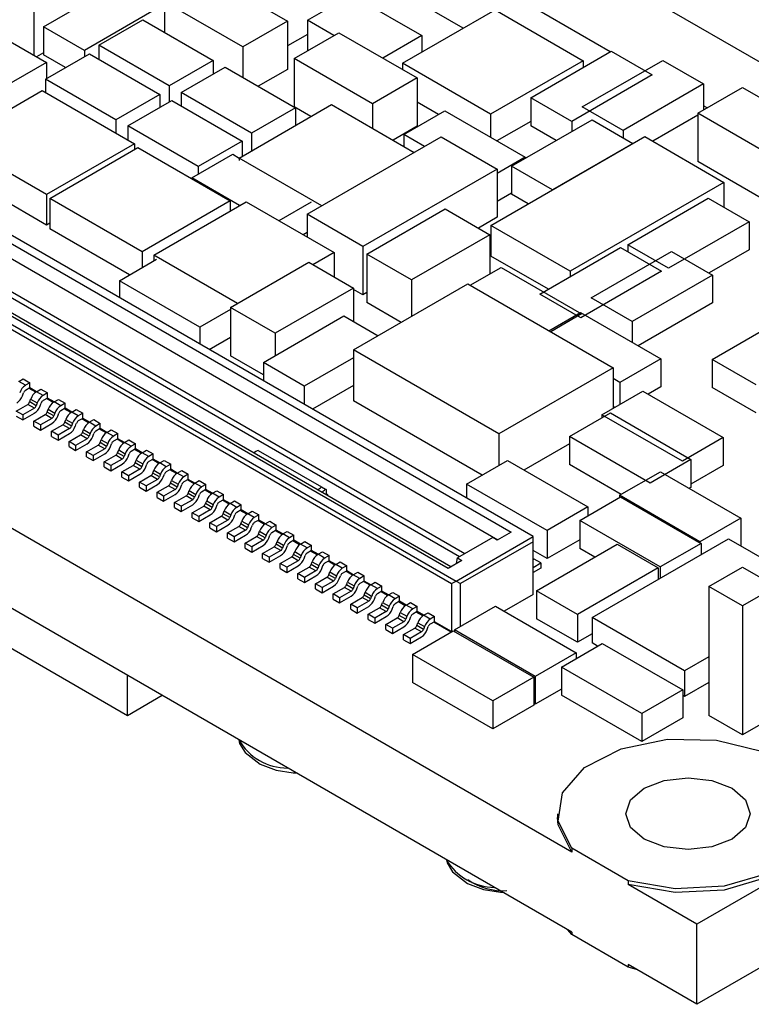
# Model space of a CAD drawing. Extents: x 5 to 415, y 5 to 292.
# Tile 3 of 33: x 59 to 71, y 97 to 113. Entities that reach past the tile are written whole.
import ezdxf

# ---------------------------------------------------------------- set-up
doc = ezdxf.new("R2010")
doc.units = 0
doc.layers.get('0').update_dxf_attribs({"linetype": 'CONTINUOUS'})

msp = doc.modelspace()

# ---------------------------------------------------------------- linework, layer by layer
at = {"color": 7, "linetype": 'CONTINUOUS'}
for p, q in [((68.168, 99.598), (36.943, 117.625)), ((68.168, 98.313), (36.943, 116.339)), ((73.303, 111.069), (67.576, 114.375)), ((59.676, 112.856), (60.97, 113.603)), ((62.34, 113.674), (63.598, 112.948)), ((61.622, 113.259), (61.622, 112.767)), ((62.879, 112.533), (61.622, 113.259)), ((63.918, 112.961), (64.625, 113.369)), ((64.625, 113.369), (65.756, 112.716)), ((66.423, 112.834), (65.531, 113.349)), ((59.521, 113.124), (59.521, 112.4)), ((61.622, 113.22), (60.334, 112.477)), ((65.448, 112.271), (66.933, 113.129)), ((66.933, 113.129), (68.347, 112.312)), ((68.784, 112.453), (67.576, 113.15)), ((60.564, 112.561), (61.271, 112.969)), ((61.271, 112.969), (62.403, 112.316)), ((63.598, 112.948), (62.879, 112.533)), ((63.598, 112.948), (63.598, 112.172)), ((64.344, 112.715), (63.918, 112.961)), ((63.918, 112.961), (63.918, 112.471)), ((58.592, 112.936), (59.724, 112.283)), ((59.676, 112.856), (59.676, 112.407)), ((60.334, 112.477), (59.676, 112.856)), ((61.622, 112.771), (61.618, 112.769)), ((63.918, 112.734), (63.598, 112.549)), ((63.705, 112.347), (64.424, 112.761)), ((64.424, 112.761), (65.681, 112.035)), ((65.756, 112.716), (65.129, 112.354)), ((65.756, 112.716), (65.756, 112.449)), ((60.334, 112.477), (60.334, 112.376)), ((61.696, 111.908), (60.564, 112.561)), ((60.564, 112.561), (60.564, 112.334)), ((62.879, 112.533), (62.879, 112.045)), ((63.919, 112.47), (63.918, 112.471)), ((59.676, 112.438), (59.566, 112.374)), ((60.032, 112.202), (59.676, 112.407)), ((59.706, 112.013), (60.413, 112.421)), ((60.413, 112.421), (61.544, 111.768)), ((62.403, 112.316), (61.696, 111.908)), ((62.403, 112.316), (62.403, 112.096)), ((63.705, 112.347), (63.705, 111.571)), ((64.963, 111.621), (63.705, 112.347)), ((68.347, 112.312), (66.862, 111.455)), ((67.508, 111.716), (68.802, 112.463)), ((68.334, 111.57), (69.628, 112.317)), ((68.347, 112.312), (68.347, 112.2)), ((68.802, 112.463), (69.459, 112.083)), ((69.628, 112.317), (70.285, 111.938)), ((59.724, 112.283), (59.017, 111.875)), ((59.724, 112.283), (59.724, 112.024)), ((61.889, 111.8), (62.596, 112.208)), ((62.596, 112.208), (63.728, 111.555)), ((63.598, 112.172), (63.128, 111.901)), ((66.862, 111.455), (65.448, 112.271)), ((65.448, 112.271), (65.448, 112.17)), ((60.837, 111.36), (59.706, 112.013)), ((59.706, 112.013), (59.706, 111.806)), ((65.681, 112.035), (64.963, 111.621)), ((65.681, 112.035), (65.681, 111.26)), ((69.459, 112.083), (68.165, 111.336)), ((58.242, 111.018), (59.656, 111.835)), ((59.656, 111.835), (61.141, 110.978)), ((61.696, 111.908), (61.696, 111.648)), ((70.285, 111.938), (68.991, 111.191)), ((70.193, 111.467), (70.911, 111.882)), ((70.285, 111.938), (70.285, 111.521)), ((70.911, 111.882), (72.168, 111.156)), ((67.544, 104.666), (55.226, 111.777)), ((61.544, 111.768), (60.837, 111.36)), ((61.544, 111.768), (61.544, 111.561)), ((63.021, 111.146), (61.889, 111.8)), ((61.889, 111.8), (61.889, 111.585)), ((67.508, 111.716), (67.508, 111.266)), ((68.165, 111.336), (67.508, 111.716)), ((55.353, 111.573), (67.19, 104.739)), ((61.031, 111.264), (61.738, 111.673)), ((61.738, 111.673), (62.869, 111.019)), ((62.821, 110.749), (64.306, 111.607)), ((63.728, 111.555), (63.021, 111.146)), ((63.975, 111.415), (63.705, 111.571)), ((63.728, 111.555), (63.728, 111.273)), ((64.306, 111.607), (65.635, 110.84)), ((64.963, 111.621), (64.963, 111.228)), ((66.023, 111.449), (65.681, 111.647)), ((68.991, 111.191), (68.334, 111.57)), ((70.342, 111.553), (70.285, 111.586)), ((60.837, 111.36), (60.837, 111.153)), ((65.467, 111.128), (66.124, 111.508)), ((66.124, 111.508), (67.418, 110.761)), ((66.862, 111.455), (66.862, 111.082)), ((67.198, 110.617), (68.492, 111.364)), ((68.492, 111.364), (69.15, 110.984)), ((70.193, 111.435), (69.47, 111.018)), ((70.193, 111.467), (70.193, 110.692)), ((71.45, 110.741), (70.193, 111.467)), ((61.031, 111.264), (61.031, 111.041)), ((62.162, 110.611), (61.031, 111.264)), ((65.681, 111.26), (65.294, 111.036)), ((67.508, 111.338), (66.963, 111.024)), ((67.915, 111.031), (67.508, 111.266)), ((68.165, 111.336), (68.165, 111.175)), ((53.988, 111.062), (66.306, 103.952)), ((63.021, 111.146), (63.021, 110.864)), ((63.912, 109.845), (66.067, 111.09)), ((65.467, 111.128), (65.467, 110.937)), ((65.8, 110.936), (65.467, 111.128)), ((66.067, 111.09), (66.965, 110.571)), ((66.866, 109.664), (69.341, 111.093)), ((68.991, 111.191), (68.991, 111.076)), ((69.341, 111.093), (70.613, 110.358)), ((53.988, 110.981), (66.235, 103.911)), ((66.179, 104.156), (54.342, 110.989)), ((66.223, 104.181), (54.417, 110.996)), ((59.726, 110.161), (58.242, 111.018)), ((61.141, 110.978), (59.726, 110.161)), ((59.777, 110.101), (61.191, 110.917)), ((61.141, 110.978), (61.141, 110.888)), ((61.191, 110.917), (62.676, 110.06)), ((62.869, 111.019), (62.162, 110.611)), ((62.869, 111.019), (62.869, 110.777)), ((69.15, 110.984), (67.856, 110.237)), ((69.15, 110.984), (69.15, 110.982)), ((62.062, 110.428), (62.719, 110.808)), ((62.719, 110.808), (62.821, 110.749)), ((62.821, 110.749), (62.821, 110.709)), ((64.15, 109.983), (62.821, 110.749)), ((67.418, 110.761), (66.965, 110.499)), ((67.418, 110.761), (67.418, 110.744)), ((62.162, 110.611), (62.162, 110.486)), ((66.965, 110.571), (64.81, 109.327)), ((66.965, 110.571), (66.965, 109.796)), ((67.856, 110.237), (67.198, 110.617)), ((67.198, 110.617), (67.198, 110.168)), ((91.39, 110.685), (70.177, 98.439)), ((71.45, 109.966), (70.193, 110.692)), ((61.026, 101.79), (46.022, 110.451)), ((59.726, 109.671), (58.242, 110.528)), ((62.828, 109.986), (62.062, 110.428)), ((62.062, 110.428), (62.062, 110.415)), ((70.613, 110.358), (68.139, 108.929)), ((70.613, 110.358), (70.613, 109.957)), ((59.726, 110.161), (59.726, 109.671)), ((61.262, 109.244), (59.777, 110.101)), ((59.777, 110.101), (59.777, 109.611)), ((67.198, 110.185), (66.965, 110.05)), ((67.468, 110.012), (67.198, 110.168)), ((67.856, 110.237), (67.856, 110.235)), ((69.066, 109.356), (70.36, 110.103)), ((70.36, 110.103), (71.017, 109.724)), ((62.676, 110.06), (61.262, 109.244)), ((61.448, 109.189), (62.932, 110.046)), ((62.676, 110.06), (62.676, 109.898)), ((62.932, 110.046), (64.347, 109.23)), ((63.978, 110.041), (63.46, 109.742)), ((64.81, 109.327), (63.912, 109.845)), ((63.912, 109.845), (63.912, 109.481)), ((64.873, 109.205), (66.13, 109.931)), ((66.13, 109.931), (66.848, 109.516)), ((66.965, 109.796), (66.665, 109.622)), ((59.777, 109.7), (59.726, 109.671)), ((68.139, 108.929), (66.866, 109.664)), ((66.866, 109.664), (66.866, 109.174)), ((71.017, 109.724), (69.723, 108.977)), ((71.017, 109.724), (71.017, 109.274)), ((61.058, 108.871), (59.777, 109.611)), ((63.912, 109.553), (63.849, 109.517)), ((66.848, 109.516), (65.591, 108.79)), ((66.848, 109.516), (66.848, 108.885)), ((64.81, 109.327), (64.81, 108.551)), ((67.654, 108.562), (68.948, 109.309)), ((68.948, 109.309), (69.606, 108.929)), ((69.723, 108.977), (69.066, 109.356)), ((69.066, 109.356), (69.066, 109.241)), ((91.39, 109.399), (70.177, 97.153)), ((61.262, 109.244), (61.262, 108.989)), ((61.448, 109.189), (61.448, 109.096)), ((62.794, 108.412), (61.448, 109.189)), ((64.347, 109.23), (64.007, 109.034)), ((64.347, 109.23), (64.347, 108.838)), ((65.591, 108.79), (64.873, 109.205)), ((64.873, 109.205), (64.873, 108.429)), ((67.79, 108.64), (66.866, 109.174)), ((68.477, 108.501), (69.771, 109.248)), ((69.771, 109.248), (70.429, 108.869)), ((71.017, 109.274), (70.372, 108.902)), ((60.897, 108.778), (61.493, 109.122)), ((62.682, 108.347), (63.939, 109.073)), ((63.939, 109.073), (64.657, 108.658)), ((66.535, 108.704), (67.031, 108.991)), ((67.031, 108.991), (68.325, 108.244)), ((68.139, 108.929), (68.139, 108.841)), ((69.606, 108.929), (68.312, 108.182)), ((70.429, 108.869), (69.135, 108.122)), ((70.429, 108.869), (70.429, 108.42)), ((60.897, 108.778), (60.897, 108.503)), ((62.191, 108.031), (60.897, 108.778)), ((64.658, 107.665), (66.497, 108.727)), ((65.591, 108.79), (65.591, 108.204)), ((66.497, 108.727), (68.83, 107.38)), ((64.657, 108.658), (63.4, 107.933)), ((64.657, 108.658), (64.657, 108.124)), ((64.81, 108.551), (64.657, 108.639)), ((64.873, 108.588), (64.81, 108.551)), ((68.312, 108.182), (67.654, 108.562)), ((65.427, 108.109), (64.873, 108.429)), ((69.135, 108.122), (68.477, 108.501)), ((70.429, 108.42), (69.236, 107.731)), ((62.682, 108.315), (62.191, 108.031)), ((63.4, 107.933), (62.682, 108.347)), ((62.682, 108.347), (62.682, 107.572)), ((63.211, 107.465), (64.505, 108.212)), ((64.505, 108.212), (65.055, 107.894)), ((67.798, 107.975), (68.305, 108.268)), ((68.325, 108.244), (67.829, 107.957)), ((68.305, 108.268), (69.599, 107.521)), ((70.422, 107.513), (71.836, 108.329)), ((69.135, 108.122), (69.135, 107.789)), ((62.191, 108.031), (62.191, 107.756)), ((63.4, 107.933), (63.4, 107.574)), ((62.682, 107.865), (62.341, 107.669)), ((63.211, 107.266), (62.682, 107.572)), ((64.658, 107.665), (64.658, 106.849)), ((66.992, 106.318), (64.658, 107.665)), ((63.211, 107.465), (63.211, 107.167)), ((63.868, 107.085), (63.211, 107.465)), ((64.658, 107.541), (63.868, 107.085)), ((69.599, 107.521), (68.941, 107.141)), ((69.599, 107.521), (69.599, 107.072)), ((71.129, 107.104), (70.422, 107.513)), ((70.422, 107.513), (70.422, 107.063)), ((68.83, 107.38), (66.992, 106.318)), ((68.83, 107.38), (68.83, 106.729)), ((59.281, 107.158), (59.352, 107.199)), ((59.387, 107.097), (59.281, 107.158)), ((59.352, 107.199), (59.458, 107.137)), ((59.458, 107.137), (59.387, 107.097)), ((59.458, 107.056), (59.458, 107.137)), ((64.658, 107.092), (63.999, 106.712)), ((68.941, 107.141), (68.83, 107.205)), ((68.941, 107.141), (68.941, 106.793)), ((59.339, 106.93), (59.356, 106.975)), ((59.458, 107.056), (59.387, 107.015)), ((59.551, 106.986), (59.444, 107.048)), ((59.564, 106.995), (59.458, 107.056)), ((59.564, 106.995), (59.635, 107.035)), ((59.67, 106.933), (59.564, 106.995)), ((59.635, 107.035), (59.741, 106.974)), ((59.741, 106.974), (59.67, 106.933)), ((59.741, 106.892), (59.741, 106.974)), ((63.868, 107.085), (63.868, 106.788)), ((68.65, 106.625), (69.308, 107.005)), ((69.308, 107.005), (70.602, 106.258)), ((69.599, 107.072), (69.395, 106.954)), ((71.129, 106.655), (70.422, 107.063)), ((59.239, 106.684), (59.423, 106.79)), ((59.529, 106.729), (59.423, 106.79)), ((59.454, 106.83), (59.47, 106.876)), ((59.56, 106.769), (59.454, 106.83)), ((59.47, 106.876), (59.576, 106.814)), ((59.576, 106.814), (59.56, 106.769)), ((59.622, 106.766), (59.639, 106.812)), ((59.741, 106.892), (59.67, 106.852)), ((59.833, 106.823), (59.727, 106.884)), ((59.847, 106.831), (59.741, 106.892)), ((59.847, 106.831), (59.917, 106.872)), ((59.953, 106.77), (59.847, 106.831)), ((59.917, 106.872), (60.024, 106.811)), ((60.024, 106.811), (59.953, 106.77)), ((60.024, 106.729), (60.024, 106.811)), ((66.726, 105.655), (64.658, 106.849)), ((59.345, 106.623), (59.239, 106.684)), ((59.529, 106.729), (59.345, 106.623)), ((59.345, 106.541), (59.529, 106.648)), ((59.345, 106.623), (59.345, 106.541)), ((59.521, 106.521), (59.705, 106.627)), ((59.811, 106.566), (59.705, 106.627)), ((59.737, 106.667), (59.753, 106.712)), ((59.843, 106.606), (59.737, 106.667)), ((59.753, 106.712), (59.859, 106.651)), ((59.859, 106.651), (59.843, 106.606)), ((59.905, 106.603), (59.922, 106.649)), ((60.024, 106.729), (59.953, 106.688)), ((60.116, 106.659), (60.009, 106.721)), ((60.13, 106.668), (60.024, 106.729)), ((60.13, 106.668), (60.2, 106.709)), ((60.236, 106.607), (60.13, 106.668)), ((60.2, 106.709), (60.306, 106.648)), ((60.306, 106.648), (60.236, 106.607)), ((60.306, 106.566), (60.306, 106.648)), ((68.13, 106.274), (68.788, 106.653)), ((68.65, 106.625), (68.65, 106.574)), ((69.944, 105.878), (68.65, 106.625)), ((68.788, 106.653), (70.082, 105.906)), ((68.854, 106.743), (68.83, 106.756)), ((59.239, 106.603), (59.345, 106.541)), ((59.521, 106.439), (59.521, 106.521)), ((59.628, 106.46), (59.521, 106.521)), ((59.811, 106.566), (59.628, 106.46)), ((59.628, 106.378), (59.811, 106.484)), ((59.628, 106.46), (59.628, 106.378)), ((59.804, 106.358), (59.988, 106.464)), ((60.094, 106.403), (59.988, 106.464)), ((60.019, 106.503), (60.036, 106.549)), ((60.125, 106.442), (60.019, 106.503)), ((60.036, 106.549), (60.142, 106.488)), ((60.142, 106.488), (60.125, 106.442)), ((60.188, 106.44), (60.204, 106.485)), ((60.306, 106.566), (60.236, 106.525)), ((60.399, 106.496), (60.292, 106.558)), ((60.412, 106.505), (60.306, 106.566)), ((60.412, 106.505), (60.483, 106.546)), ((60.519, 106.443), (60.412, 106.505)), ((60.483, 106.546), (60.589, 106.484)), ((60.589, 106.484), (60.519, 106.443)), ((60.589, 106.403), (60.589, 106.484)), ((59.521, 106.439), (59.628, 106.378)), ((59.804, 106.276), (59.804, 106.358)), ((59.91, 106.296), (59.804, 106.358)), ((60.094, 106.403), (59.91, 106.296)), ((59.91, 106.215), (60.094, 106.321)), ((59.91, 106.296), (59.91, 106.215)), ((60.087, 106.194), (60.271, 106.301)), ((60.377, 106.239), (60.271, 106.301)), ((60.302, 106.34), (60.319, 106.386)), ((60.408, 106.279), (60.302, 106.34)), ((60.319, 106.386), (60.425, 106.325)), ((60.425, 106.325), (60.408, 106.279)), ((60.471, 106.277), (60.487, 106.322)), ((60.589, 106.403), (60.519, 106.362)), ((60.682, 106.333), (60.575, 106.394)), ((60.695, 106.341), (60.589, 106.403)), ((60.695, 106.341), (60.766, 106.382)), ((60.801, 106.28), (60.695, 106.341)), ((60.766, 106.382), (60.872, 106.321)), ((60.872, 106.321), (60.801, 106.28)), ((60.872, 106.239), (60.872, 106.321)), ((66.992, 106.318), (66.992, 105.808)), ((59.804, 106.276), (59.91, 106.215)), ((60.087, 106.113), (60.087, 106.194)), ((60.193, 106.133), (60.087, 106.194)), ((60.377, 106.239), (60.193, 106.133)), ((60.193, 106.052), (60.377, 106.158)), ((60.585, 106.177), (60.602, 106.223)), ((60.691, 106.116), (60.585, 106.177)), ((60.602, 106.223), (60.708, 106.161)), ((60.708, 106.161), (60.691, 106.116)), ((60.754, 106.113), (60.77, 106.159)), ((60.872, 106.239), (60.801, 106.199)), ((60.965, 106.169), (60.858, 106.231)), ((60.978, 106.178), (60.872, 106.239)), ((60.978, 106.178), (61.049, 106.219)), ((61.084, 106.117), (60.978, 106.178)), ((61.049, 106.219), (61.155, 106.158)), ((61.155, 106.158), (61.084, 106.117)), ((61.155, 106.076), (61.155, 106.158)), ((68.13, 106.159), (67.398, 105.736)), ((68.13, 106.274), (68.13, 105.825)), ((69.424, 105.527), (68.13, 106.274)), ((70.602, 106.258), (69.944, 105.878)), ((70.602, 106.258), (70.602, 105.809)), ((60.087, 106.113), (60.193, 106.052)), ((60.193, 106.133), (60.193, 106.052)), ((60.37, 106.031), (60.554, 106.137)), ((60.37, 105.95), (60.37, 106.031)), ((60.476, 105.97), (60.37, 106.031)), ((60.66, 106.076), (60.476, 105.97)), ((60.476, 105.888), (60.66, 105.994)), ((60.66, 106.076), (60.554, 106.137)), ((60.868, 106.014), (60.885, 106.059)), ((60.974, 105.952), (60.868, 106.014)), ((60.885, 106.059), (60.991, 105.998)), ((60.991, 105.998), (60.974, 105.952)), ((61.036, 105.95), (61.053, 105.996)), ((61.155, 106.076), (61.084, 106.035)), ((61.248, 106.006), (61.141, 106.068)), ((61.261, 106.015), (61.155, 106.076)), ((61.261, 106.015), (61.332, 106.056)), ((61.367, 105.954), (61.261, 106.015)), ((61.332, 106.056), (61.438, 105.994)), ((61.438, 105.994), (61.367, 105.954)), ((61.438, 105.913), (61.438, 105.994)), ((63.082, 106.029), (63.052, 106.012)), ((63.129, 106.051), (64.145, 105.465)), ((60.37, 105.95), (60.476, 105.888)), ((60.476, 105.97), (60.476, 105.888)), ((60.653, 105.868), (60.837, 105.974)), ((60.653, 105.786), (60.653, 105.868)), ((60.759, 105.807), (60.653, 105.868)), ((60.943, 105.913), (60.759, 105.807)), ((60.759, 105.725), (60.943, 105.831)), ((60.943, 105.913), (60.837, 105.974)), ((61.151, 105.85), (61.167, 105.896)), ((61.257, 105.789), (61.151, 105.85)), ((61.167, 105.896), (61.273, 105.835)), ((61.273, 105.835), (61.257, 105.789)), ((61.319, 105.787), (61.336, 105.832)), ((61.438, 105.913), (61.367, 105.872)), ((61.53, 105.843), (61.424, 105.905)), ((61.544, 105.852), (61.438, 105.913)), ((61.544, 105.852), (61.615, 105.892)), ((61.65, 105.79), (61.544, 105.852)), ((61.615, 105.892), (61.721, 105.831)), ((61.721, 105.831), (61.65, 105.79)), ((61.721, 105.75), (61.721, 105.831)), ((66.475, 105.51), (67.133, 105.89)), ((67.133, 105.89), (68.427, 105.143)), ((68.96, 105.345), (68.13, 105.825)), ((70.082, 105.906), (69.424, 105.527)), ((70.082, 105.906), (70.082, 105.457)), ((60.653, 105.786), (60.759, 105.725)), ((60.759, 105.807), (60.759, 105.725)), ((60.936, 105.705), (61.12, 105.811)), ((60.936, 105.623), (60.936, 105.705)), ((61.042, 105.643), (60.936, 105.705)), ((61.226, 105.75), (61.042, 105.643)), ((61.042, 105.562), (61.226, 105.668)), ((61.226, 105.75), (61.12, 105.811)), ((61.434, 105.687), (61.45, 105.733)), ((61.54, 105.626), (61.434, 105.687)), ((61.45, 105.733), (61.556, 105.671)), ((61.556, 105.671), (61.54, 105.626)), ((61.602, 105.623), (61.619, 105.669)), ((61.721, 105.75), (61.65, 105.709)), ((61.813, 105.68), (61.706, 105.741)), ((61.827, 105.688), (61.721, 105.75)), ((61.827, 105.688), (61.897, 105.729)), ((61.933, 105.627), (61.827, 105.688)), ((61.897, 105.729), (62.003, 105.668)), ((62.003, 105.668), (61.933, 105.627)), ((62.003, 105.586), (62.003, 105.668)), ((68.933, 105.33), (69.591, 105.709)), ((69.591, 105.709), (70.885, 104.962)), ((70.602, 105.809), (70.082, 105.509)), ((60.936, 105.623), (61.042, 105.562)), ((61.042, 105.643), (61.042, 105.562)), ((61.219, 105.541), (61.402, 105.647)), ((61.219, 105.46), (61.219, 105.541)), ((61.325, 105.48), (61.219, 105.541)), ((61.508, 105.586), (61.325, 105.48)), ((61.508, 105.586), (61.402, 105.647)), ((61.716, 105.524), (61.733, 105.569)), ((61.823, 105.463), (61.716, 105.524)), ((61.733, 105.569), (61.839, 105.508)), ((61.839, 105.508), (61.823, 105.463)), ((61.885, 105.46), (61.902, 105.506)), ((62.003, 105.586), (61.933, 105.545)), ((62.096, 105.516), (61.989, 105.578)), ((62.11, 105.525), (62.003, 105.586)), ((62.11, 105.525), (62.18, 105.566)), ((62.216, 105.464), (62.11, 105.525)), ((62.18, 105.566), (62.286, 105.505)), ((66.475, 105.51), (66.475, 105.283)), ((67.769, 104.763), (66.475, 105.51)), ((61.219, 105.46), (61.325, 105.398)), ((61.325, 105.398), (61.508, 105.505)), ((61.325, 105.48), (61.325, 105.398)), ((61.501, 105.378), (61.685, 105.484)), ((61.501, 105.296), (61.501, 105.378)), ((61.607, 105.317), (61.501, 105.378)), ((61.791, 105.423), (61.607, 105.317)), ((61.791, 105.423), (61.685, 105.484)), ((61.999, 105.361), (62.016, 105.406)), ((62.105, 105.299), (61.999, 105.361)), ((62.016, 105.406), (62.122, 105.345)), ((62.286, 105.505), (62.216, 105.464)), ((62.286, 105.423), (62.216, 105.382)), ((62.379, 105.353), (62.272, 105.415)), ((62.286, 105.423), (62.286, 105.505)), ((62.392, 105.362), (62.286, 105.423)), ((62.392, 105.362), (62.463, 105.403)), ((62.498, 105.3), (62.392, 105.362)), ((62.463, 105.403), (62.569, 105.341)), ((64.145, 105.465), (64.206, 105.429)), ((64.225, 105.336), (64.225, 105.418)), ((64.227, 105.417), (64.225, 105.418)), ((64.227, 105.344), (64.227, 105.417)), ((70.082, 105.457), (70.054, 105.442)), ((61.501, 105.296), (61.607, 105.235)), ((61.607, 105.235), (61.791, 105.341)), ((61.607, 105.317), (61.607, 105.235)), ((61.784, 105.215), (61.968, 105.321)), ((61.784, 105.133), (61.784, 105.215)), ((61.89, 105.154), (61.784, 105.215)), ((62.074, 105.26), (61.89, 105.154)), ((62.074, 105.26), (61.968, 105.321)), ((62.122, 105.345), (62.105, 105.299)), ((62.168, 105.297), (62.184, 105.343)), ((62.282, 105.197), (62.299, 105.243)), ((62.388, 105.136), (62.282, 105.197)), ((62.299, 105.243), (62.405, 105.182)), ((62.569, 105.341), (62.498, 105.3)), ((62.569, 105.26), (62.498, 105.219)), ((62.662, 105.19), (62.555, 105.251)), ((62.569, 105.26), (62.569, 105.341)), ((62.675, 105.198), (62.569, 105.26)), ((62.675, 105.198), (62.746, 105.239)), ((62.781, 105.137), (62.675, 105.198)), ((62.746, 105.239), (62.852, 105.178)), ((68.294, 104.926), (68.951, 105.305)), ((68.933, 105.33), (68.933, 105.295)), ((70.227, 104.583), (68.933, 105.33)), ((68.951, 105.305), (70.245, 104.558)), ((61.784, 105.133), (61.89, 105.072)), ((61.89, 105.072), (62.074, 105.178)), ((61.89, 105.154), (61.89, 105.072)), ((62.067, 105.051), (62.251, 105.158)), ((62.067, 104.97), (62.067, 105.051)), ((62.173, 104.99), (62.067, 105.051)), ((62.357, 105.096), (62.173, 104.99)), ((62.357, 105.096), (62.251, 105.158)), ((62.405, 105.182), (62.388, 105.136)), ((62.451, 105.134), (62.467, 105.179)), ((62.565, 105.034), (62.582, 105.08)), ((62.671, 104.973), (62.565, 105.034)), ((62.582, 105.08), (62.688, 105.018)), ((62.852, 105.178), (62.781, 105.137)), ((62.852, 105.096), (62.781, 105.056)), ((62.945, 105.027), (62.838, 105.088)), ((62.852, 105.096), (62.852, 105.178)), ((62.958, 105.035), (62.852, 105.096)), ((62.958, 105.035), (63.029, 105.076)), ((63.064, 104.974), (62.958, 105.035)), ((63.029, 105.076), (63.135, 105.015)), ((68.427, 105.143), (67.769, 104.763)), ((68.427, 105.143), (68.427, 105.002)), ((62.067, 104.97), (62.173, 104.909)), ((62.173, 104.909), (62.357, 105.015)), ((62.173, 104.99), (62.173, 104.909)), ((62.35, 104.888), (62.534, 104.994)), ((62.35, 104.807), (62.35, 104.888)), ((62.456, 104.827), (62.35, 104.888)), ((62.64, 104.933), (62.456, 104.827)), ((62.64, 104.933), (62.534, 104.994)), ((62.688, 105.018), (62.671, 104.973)), ((62.733, 104.97), (62.75, 105.016)), ((62.848, 104.871), (62.864, 104.916)), ((62.864, 104.916), (62.971, 104.855)), ((63.135, 105.015), (63.064, 104.974)), ((63.135, 104.933), (63.064, 104.892)), ((63.228, 104.863), (63.121, 104.925)), ((63.135, 104.933), (63.135, 105.015)), ((63.241, 104.872), (63.135, 104.933)), ((63.241, 104.872), (63.312, 104.913)), ((63.312, 104.913), (63.418, 104.851)), ((69.588, 104.179), (68.294, 104.926)), ((68.294, 104.926), (68.294, 104.476)), ((70.885, 104.962), (70.227, 104.583)), ((70.885, 104.962), (70.885, 104.517)), ((62.35, 104.807), (62.456, 104.745)), ((62.456, 104.745), (62.64, 104.851)), ((62.456, 104.827), (62.456, 104.745)), ((62.633, 104.725), (62.817, 104.831)), ((62.633, 104.643), (62.633, 104.725)), ((62.739, 104.664), (62.633, 104.725)), ((62.923, 104.77), (62.739, 104.664)), ((62.923, 104.77), (62.817, 104.831)), ((62.954, 104.809), (62.848, 104.871)), ((62.971, 104.855), (62.954, 104.809)), ((63.016, 104.807), (63.033, 104.853)), ((63.131, 104.707), (63.147, 104.753)), ((63.147, 104.753), (63.253, 104.692)), ((63.347, 104.811), (63.241, 104.872)), ((63.418, 104.851), (63.347, 104.811)), ((63.418, 104.77), (63.347, 104.729)), ((63.51, 104.7), (63.404, 104.762)), ((63.418, 104.77), (63.418, 104.851)), ((63.524, 104.709), (63.418, 104.77)), ((63.524, 104.709), (63.594, 104.749)), ((63.594, 104.749), (63.7, 104.688)), ((67.19, 104.739), (66.967, 104.611)), ((67.769, 104.763), (67.769, 104.314)), ((62.633, 104.643), (62.739, 104.582)), ((62.739, 104.582), (62.923, 104.688)), ((62.739, 104.664), (62.739, 104.582)), ((62.916, 104.562), (63.099, 104.668)), ((62.916, 104.48), (62.916, 104.562)), ((63.022, 104.5), (62.916, 104.562)), ((63.206, 104.607), (63.022, 104.5)), ((63.206, 104.607), (63.099, 104.668)), ((63.237, 104.646), (63.131, 104.707)), ((63.253, 104.692), (63.237, 104.646)), ((63.299, 104.644), (63.316, 104.689)), ((63.413, 104.544), (63.43, 104.59)), ((63.43, 104.59), (63.536, 104.529)), ((63.63, 104.647), (63.524, 104.709)), ((63.7, 104.688), (63.63, 104.647)), ((63.7, 104.607), (63.63, 104.566)), ((63.793, 104.537), (63.686, 104.598)), ((63.7, 104.607), (63.7, 104.688)), ((63.807, 104.545), (63.7, 104.607)), ((63.807, 104.545), (63.877, 104.586)), ((63.877, 104.586), (63.983, 104.525)), ((66.306, 103.952), (67.544, 104.666)), ((66.897, 104.652), (66.331, 104.325)), ((67.544, 104.584), (66.377, 103.911)), ((66.967, 104.611), (66.897, 104.652)), ((67.544, 104.584), (67.544, 104.666)), ((67.544, 103.735), (67.544, 104.584)), ((68.294, 104.617), (67.769, 104.314)), ((68.495, 103.366), (70.687, 104.631)), ((70.245, 104.558), (69.588, 104.179)), ((70.227, 104.583), (70.227, 104.569)), ((70.245, 104.558), (70.245, 104.376)), ((70.687, 104.631), (72.172, 103.774)), ((62.916, 104.48), (63.022, 104.419)), ((63.022, 104.419), (63.206, 104.525)), ((63.022, 104.5), (63.022, 104.419)), ((63.198, 104.398), (63.382, 104.504)), ((63.198, 104.317), (63.198, 104.398)), ((63.305, 104.337), (63.198, 104.398)), ((63.488, 104.443), (63.305, 104.337)), ((63.488, 104.443), (63.382, 104.504)), ((63.52, 104.483), (63.413, 104.544)), ((63.536, 104.529), (63.52, 104.483)), ((63.582, 104.48), (63.599, 104.526)), ((63.696, 104.381), (63.713, 104.426)), ((63.713, 104.426), (63.819, 104.365)), ((63.913, 104.484), (63.807, 104.545)), ((63.983, 104.525), (63.913, 104.484)), ((63.983, 104.443), (63.913, 104.402)), ((64.076, 104.373), (63.969, 104.435)), ((63.983, 104.443), (63.983, 104.525)), ((64.089, 104.382), (63.983, 104.443)), ((64.089, 104.382), (64.16, 104.423)), ((64.16, 104.423), (64.266, 104.362)), ((67.769, 104.314), (67.544, 104.444)), ((67.601, 103.797), (68.895, 104.545)), ((68.536, 104.337), (68.294, 104.476)), ((68.895, 104.545), (69.553, 104.165)), ((63.198, 104.317), (63.305, 104.255)), ((63.305, 104.255), (63.488, 104.362)), ((63.305, 104.337), (63.305, 104.255)), ((63.481, 104.235), (63.665, 104.341)), ((63.771, 104.28), (63.587, 104.174)), ((63.771, 104.28), (63.665, 104.341)), ((63.802, 104.32), (63.696, 104.381)), ((63.819, 104.365), (63.802, 104.32)), ((63.865, 104.317), (63.881, 104.363)), ((63.979, 104.218), (63.996, 104.263)), ((63.996, 104.263), (64.102, 104.202)), ((64.195, 104.321), (64.089, 104.382)), ((64.266, 104.362), (64.195, 104.321)), ((64.266, 104.28), (64.195, 104.239)), ((64.359, 104.21), (64.252, 104.272)), ((64.266, 104.28), (64.266, 104.362)), ((64.372, 104.219), (64.266, 104.28)), ((64.372, 104.219), (64.443, 104.26)), ((64.443, 104.26), (64.549, 104.198)), ((66.402, 104.284), (66.179, 104.156)), ((66.316, 104.235), (66.331, 104.325)), ((66.331, 104.325), (66.402, 104.284)), ((67.561, 104.304), (67.544, 104.294)), ((67.544, 104.172), (67.667, 104.243)), ((67.667, 104.243), (67.561, 104.304)), ((67.667, 104.243), (67.667, 104.162)), ((63.481, 104.153), (63.481, 104.235)), ((63.587, 104.174), (63.481, 104.235)), ((63.481, 104.153), (63.587, 104.092)), ((63.587, 104.092), (63.771, 104.198)), ((63.587, 104.174), (63.587, 104.092)), ((63.764, 104.072), (63.948, 104.178)), ((64.054, 104.117), (63.87, 104.011)), ((64.054, 104.117), (63.948, 104.178)), ((64.085, 104.156), (63.979, 104.218)), ((64.102, 104.202), (64.085, 104.156)), ((64.148, 104.154), (64.164, 104.2)), ((64.262, 104.054), (64.279, 104.1)), ((64.279, 104.1), (64.385, 104.039)), ((64.478, 104.158), (64.372, 104.219)), ((64.549, 104.198), (64.478, 104.158)), ((64.549, 104.117), (64.478, 104.076)), ((64.642, 104.047), (64.535, 104.109)), ((64.549, 104.117), (64.549, 104.198)), ((64.655, 104.055), (64.549, 104.117)), ((64.655, 104.055), (64.726, 104.096)), ((64.726, 104.096), (64.832, 104.035)), ((67.667, 104.162), (67.544, 104.09)), ((69.553, 104.165), (68.259, 103.418)), ((69.553, 104.165), (69.553, 103.977)), ((69.588, 104.179), (69.588, 103.997)), ((70.369, 103.867), (70.908, 104.178)), ((70.908, 104.178), (71.447, 103.867)), ((63.764, 103.99), (63.764, 104.072)), ((63.87, 104.011), (63.764, 104.072)), ((63.764, 103.99), (63.87, 103.929)), ((63.87, 103.929), (64.054, 104.035)), ((63.87, 104.011), (63.87, 103.929)), ((64.047, 103.909), (64.231, 104.015)), ((64.337, 103.953), (64.153, 103.847)), ((64.337, 103.953), (64.231, 104.015)), ((64.368, 103.993), (64.262, 104.054)), ((64.385, 104.039), (64.368, 103.993)), ((64.43, 103.991), (64.447, 104.036)), ((64.545, 103.891), (64.562, 103.937)), ((64.562, 103.937), (64.668, 103.875)), ((64.761, 103.994), (64.655, 104.055)), ((64.832, 104.035), (64.761, 103.994)), ((64.832, 103.953), (64.761, 103.913)), ((64.925, 103.884), (64.818, 103.945)), ((64.832, 103.953), (64.832, 104.035)), ((64.938, 103.892), (64.832, 103.953)), ((64.938, 103.892), (65.009, 103.933)), ((65.009, 103.933), (65.115, 103.872)), ((66.235, 103.911), (66.306, 103.952)), ((66.306, 103.952), (66.377, 103.911)), ((64.047, 103.827), (64.047, 103.909)), ((64.153, 103.847), (64.047, 103.909)), ((64.047, 103.827), (64.153, 103.766)), ((64.153, 103.766), (64.337, 103.872)), ((64.153, 103.847), (64.153, 103.766)), ((64.33, 103.745), (64.514, 103.851)), ((64.62, 103.79), (64.436, 103.684)), ((64.62, 103.79), (64.514, 103.851)), ((64.651, 103.83), (64.545, 103.891)), ((64.668, 103.875), (64.651, 103.83)), ((64.713, 103.827), (64.73, 103.873)), ((64.828, 103.728), (64.844, 103.773)), ((64.844, 103.773), (64.95, 103.712)), ((65.044, 103.831), (64.938, 103.892)), ((65.115, 103.872), (65.044, 103.831)), ((65.115, 103.79), (65.044, 103.749)), ((65.207, 103.72), (65.101, 103.782)), ((65.115, 103.79), (65.115, 103.872)), ((65.221, 103.729), (65.115, 103.79)), ((65.221, 103.729), (65.291, 103.77)), ((65.291, 103.77), (65.398, 103.709)), ((66.235, 103.911), (66.235, 103.143)), ((66.377, 103.223), (66.377, 103.911)), ((67.601, 103.797), (67.601, 103.348)), ((68.259, 103.418), (67.601, 103.797)), ((70.908, 103.556), (70.369, 103.867)), ((70.369, 103.867), (70.369, 101.793)), ((71.447, 103.867), (70.908, 103.556)), ((64.33, 103.664), (64.33, 103.745)), ((64.436, 103.684), (64.33, 103.745)), ((64.33, 103.664), (64.436, 103.602)), ((64.436, 103.602), (64.62, 103.708)), ((64.436, 103.684), (64.436, 103.602)), ((64.613, 103.582), (64.797, 103.688)), ((64.903, 103.627), (64.719, 103.521)), ((64.903, 103.627), (64.797, 103.688)), ((64.934, 103.666), (64.828, 103.728)), ((64.95, 103.712), (64.934, 103.666)), ((64.996, 103.664), (65.013, 103.71)), ((65.111, 103.564), (65.127, 103.61)), ((65.127, 103.61), (65.233, 103.549)), ((65.327, 103.668), (65.221, 103.729)), ((65.398, 103.709), (65.327, 103.668)), ((65.398, 103.627), (65.327, 103.586)), ((65.49, 103.557), (65.383, 103.619)), ((65.398, 103.627), (65.398, 103.709)), ((65.504, 103.566), (65.398, 103.627)), ((67.544, 103.735), (67.081, 103.468)), ((64.613, 103.5), (64.613, 103.582)), ((64.719, 103.521), (64.613, 103.582)), ((64.613, 103.5), (64.719, 103.439)), ((64.719, 103.439), (64.903, 103.545)), ((64.719, 103.521), (64.719, 103.439)), ((64.896, 103.419), (65.079, 103.525)), ((65.185, 103.464), (65.002, 103.357)), ((65.185, 103.464), (65.079, 103.525)), ((65.217, 103.503), (65.111, 103.564)), ((65.233, 103.549), (65.217, 103.503)), ((65.279, 103.501), (65.296, 103.546)), ((65.504, 103.566), (65.574, 103.606)), ((65.61, 103.504), (65.504, 103.566)), ((65.574, 103.606), (65.68, 103.545)), ((65.68, 103.545), (65.61, 103.504)), ((65.68, 103.464), (65.61, 103.423)), ((65.773, 103.394), (65.666, 103.455)), ((65.68, 103.464), (65.68, 103.545)), ((65.786, 103.402), (65.68, 103.464)), ((66.283, 103.169), (66.941, 103.548)), ((66.941, 103.548), (68.235, 102.801)), ((70.908, 103.556), (70.908, 101.482)), ((64.896, 103.337), (64.896, 103.419)), ((65.002, 103.357), (64.896, 103.419)), ((64.896, 103.337), (65.002, 103.276)), ((65.002, 103.276), (65.185, 103.382)), ((65.002, 103.357), (65.002, 103.276)), ((65.178, 103.255), (65.362, 103.362)), ((65.468, 103.3), (65.284, 103.194)), ((65.468, 103.3), (65.362, 103.362)), ((65.393, 103.401), (65.41, 103.447)), ((65.499, 103.34), (65.393, 103.401)), ((65.41, 103.447), (65.516, 103.386)), ((65.516, 103.386), (65.499, 103.34)), ((65.562, 103.337), (65.578, 103.383)), ((65.786, 103.402), (65.857, 103.443)), ((65.893, 103.341), (65.786, 103.402)), ((65.857, 103.443), (65.963, 103.382)), ((65.963, 103.382), (65.893, 103.341)), ((65.963, 103.3), (65.893, 103.259)), ((66.226, 103.132), (65.949, 103.292)), ((65.963, 103.3), (65.963, 103.382)), ((66.235, 103.143), (65.963, 103.3)), ((68.259, 102.969), (67.601, 103.348)), ((68.259, 103.418), (68.259, 102.969)), ((69.98, 102.509), (68.495, 103.366)), ((68.495, 103.366), (68.495, 102.958)), ((65.178, 103.174), (65.178, 103.255)), ((65.284, 103.194), (65.178, 103.255)), ((65.178, 103.174), (65.284, 103.112)), ((65.284, 103.112), (65.468, 103.219)), ((65.284, 103.194), (65.284, 103.112)), ((65.461, 103.092), (65.645, 103.198)), ((65.751, 103.137), (65.567, 103.031)), ((65.605, 102.774), (66.263, 103.153)), ((65.751, 103.137), (65.645, 103.198)), ((65.676, 103.238), (65.693, 103.283)), ((65.782, 103.177), (65.676, 103.238)), ((65.693, 103.283), (65.799, 103.222)), ((65.799, 103.222), (65.782, 103.177)), ((65.845, 103.174), (65.861, 103.22)), ((66.245, 103.143), (66.235, 103.143)), ((66.263, 103.153), (67.557, 102.406)), ((66.283, 103.143), (66.28, 103.143)), ((67.577, 102.422), (66.283, 103.169)), ((66.283, 103.169), (66.283, 103.141)), ((65.461, 103.01), (65.461, 103.092)), ((65.567, 103.031), (65.461, 103.092)), ((65.461, 103.01), (65.567, 102.949)), ((65.567, 102.949), (65.751, 103.055)), ((65.567, 103.031), (65.567, 102.949)), ((68.495, 103.105), (68.259, 102.969)), ((68, 102.571), (68.657, 102.951)), ((68.582, 102.907), (68.495, 102.958)), ((68.657, 102.951), (69.951, 102.204)), ((66.899, 102.027), (65.605, 102.774)), ((65.605, 102.774), (65.605, 102.324)), ((68.235, 102.801), (67.577, 102.422)), ((68.235, 102.801), (68.235, 102.707)), ((70.369, 102.733), (69.98, 102.509)), ((69.294, 101.824), (68, 102.571)), ((68, 102.571), (68, 102.122)), ((69.98, 102.509), (69.98, 102.1)), ((61.026, 101.79), (61.026, 102.436)), ((67.557, 102.406), (66.899, 102.027)), ((67.557, 102.406), (67.557, 101.957)), ((67.577, 102.422), (67.577, 101.973)), ((66.899, 101.577), (65.605, 102.324)), ((68, 102.216), (67.577, 101.973)), ((69.951, 102.204), (69.294, 101.824)), ((69.951, 102.204), (69.951, 101.755)), ((70.369, 102.325), (69.98, 102.1)), ((61.585, 102.113), (61.026, 101.79)), ((66.899, 102.027), (66.899, 101.577)), ((69.294, 101.375), (68, 102.122)), ((69.98, 102.1), (69.951, 102.117)), ((67.557, 101.957), (66.899, 101.577)), ((67.577, 101.973), (67.557, 101.985)), ((69.294, 101.824), (69.294, 101.375)), ((69.951, 101.755), (69.294, 101.375)), ((70.908, 101.482), (70.369, 101.793)), ((71.447, 101.793), (70.908, 101.482)), ((67.935, 100.215), (67.935, 100.153)), ((68.168, 99.66), (68.168, 99.598)), ((69.074, 99.137), (68.168, 99.66)), ((69.074, 99.137), (69.074, 99.076)), ((70.177, 98.439), (69.074, 99.076)), ((70.177, 97.153), (70.177, 98.439)), ((68.168, 98.272), (68.105, 98.349)), ((68.168, 98.313), (68.168, 98.272)), ((69.074, 97.749), (68.168, 98.272)), ((70.177, 97.153), (69.074, 97.79)), ((69.074, 97.79), (69.074, 97.749)), ((69.208, 97.713), (69.074, 97.749))]:
    msp.add_line(p, q, dxfattribs=at)
at = {"color": 8, "linetype": 'CONTINUOUS'}
for p, q in [((55.247, 111.389), (66.978, 104.617)), ((66.448, 104.392), (55.416, 110.76)), ((66.363, 104.343), (55.417, 110.662)), ((64.227, 105.356), (64.248, 105.344)), ((64.225, 105.336), (64.225, 105.334))]:
    msp.add_line(p, q, dxfattribs=at)
at = {"color": 7, "linetype": 'CONTINUOUS', "flags": 128}
for points in [[(64.225, 105.418), (64.22, 105.421), (64.214, 105.425), (64.206, 105.429)], [(64.229, 105.337), (64.228, 105.338), (64.227, 105.343), (64.229, 105.351), (64.227, 105.35), (64.223, 105.346), (64.214, 105.342), (64.212, 105.342)], [(62.817, 101.402), (62.829, 101.342), (62.916, 101.2), (63.157, 101.01), (63.414, 100.914), (63.687, 100.87), (63.736, 100.871)], [(68.168, 99.66), (67.946, 100.096), (68.017, 100.549), (68.373, 100.955), (68.963, 101.257), (69.704, 101.412), (70.492, 101.398), (71.215, 101.218), (71.773, 100.896), (72.085, 100.478), (72.109, 100.023), (71.841, 99.596), (71.318, 99.255), (70.615, 99.05), (69.83, 99.008), (69.074, 99.137)], [(70.743, 99.807), (70.418, 99.681), (70.035, 99.638), (69.653, 99.681), (69.328, 99.807), (69.112, 99.994), (69.035, 100.215), (69.112, 100.436), (69.328, 100.623), (69.653, 100.748), (70.035, 100.792), (70.418, 100.748), (70.743, 100.623), (70.959, 100.436), (71.035, 100.215), (70.959, 99.994), (70.743, 99.807)], [(68.168, 99.598), (67.946, 100.035), (67.935, 100.153)], [(72.135, 100.153), (72.109, 99.962), (71.841, 99.534), (71.318, 99.194), (70.615, 98.988), (69.83, 98.947), (69.074, 99.076)], [(66.152, 99.476), (66.163, 99.424), (66.249, 99.282), (66.491, 99.092), (66.748, 98.995), (67.02, 98.952), (67.059, 98.953)]]:
    msp.add_lwpolyline(points, dxfattribs=at)
at = {"color": 8, "linetype": 'CONTINUOUS', "flags": 128}
msp.add_lwpolyline([(64.225, 105.336), (64.227, 105.34), (64.227, 105.344)], dxfattribs=at)
at = {"color": 7, "linetype": 'CONTINUOUS'}
for centre, radius, start, end in [((59.512, 106.902), 0.231, 122.7024, 160.8701), ((59.121, 107.006), 0.231, 302.7024, 340.8701), ((59.429, 106.95), 0.0771, 122.7024, 160.8701), ((59.689, 106.8), 0.231, 122.7024, 160.8701), ((59.795, 106.739), 0.231, 122.7024, 160.8701), ((59.381, 106.855), 0.0771, 302.7024, 340.8701), ((59.712, 106.787), 0.0771, 122.7024, 160.8701), ((59.972, 106.637), 0.231, 122.7024, 160.8701), ((59.487, 106.794), 0.0771, 302.7024, 340.8701), ((59.404, 106.842), 0.231, 302.7024, 340.8701), ((59.664, 106.692), 0.0771, 302.7024, 340.8701), ((60.078, 106.575), 0.231, 122.7024, 160.8701), ((59.994, 106.623), 0.0771, 122.7024, 160.8701), ((60.255, 106.473), 0.231, 122.7024, 160.8701), ((59.77, 106.631), 0.0771, 302.7024, 340.8701), ((59.686, 106.679), 0.231, 302.7024, 340.8701), ((59.947, 106.529), 0.0771, 302.7024, 340.8701), ((60.361, 106.412), 0.231, 122.7024, 160.8701), ((60.277, 106.46), 0.0771, 122.7024, 160.8701), ((60.537, 106.31), 0.231, 122.7024, 160.8701), ((60.053, 106.468), 0.0771, 302.7024, 340.8701), ((59.969, 106.516), 0.231, 302.7024, 340.8701), ((60.229, 106.365), 0.0771, 302.7024, 340.8701), ((60.644, 106.249), 0.231, 122.7024, 160.8701), ((60.56, 106.297), 0.0771, 122.7024, 160.8701), ((60.82, 106.147), 0.231, 122.7024, 160.8701), ((60.335, 106.304), 0.0771, 302.7024, 340.8701), ((60.252, 106.352), 0.231, 302.7024, 340.8701), ((60.512, 106.202), 0.0771, 302.7024, 340.8701), ((60.926, 106.085), 0.231, 122.7024, 160.8701), ((60.843, 106.134), 0.0771, 122.7024, 160.8701), ((61.103, 105.983), 0.231, 122.7024, 160.8701), ((60.618, 106.141), 0.0771, 302.7024, 340.8701), ((60.535, 106.189), 0.231, 302.7024, 340.8701), ((60.795, 106.039), 0.0771, 302.7024, 340.8701), ((61.209, 105.922), 0.231, 122.7024, 160.8701), ((61.126, 105.97), 0.0771, 122.7024, 160.8701), ((61.386, 105.82), 0.231, 122.7024, 160.8701), ((63.218, 105.797), 0.269, 109.2773, 127.5438), ((60.901, 105.978), 0.0771, 302.7024, 340.8701), ((60.818, 106.026), 0.231, 302.7024, 340.8701), ((61.078, 105.876), 0.0771, 302.7024, 340.8701), ((61.492, 105.759), 0.231, 122.7024, 160.8701), ((61.409, 105.807), 0.0771, 122.7024, 160.8701), ((61.669, 105.657), 0.231, 122.7024, 160.8701), ((61.184, 105.814), 0.0771, 302.7024, 340.8701), ((61.101, 105.863), 0.231, 302.7024, 340.8701), ((61.361, 105.712), 0.0771, 302.7024, 340.8701), ((61.775, 105.596), 0.231, 122.7024, 160.8701), ((61.692, 105.644), 0.0771, 122.7024, 160.8701), ((61.952, 105.494), 0.231, 122.7024, 160.8701), ((61.467, 105.651), 0.0771, 302.7024, 340.8701), ((61.383, 105.699), 0.231, 302.7024, 340.8701), ((61.644, 105.549), 0.0771, 302.7024, 340.8701), ((62.058, 105.432), 0.231, 122.7024, 160.8701), ((61.974, 105.481), 0.0771, 122.7024, 160.8701), ((62.235, 105.33), 0.231, 122.7024, 160.8701), ((61.75, 105.488), 0.0771, 302.7024, 340.8701), ((61.666, 105.536), 0.231, 302.7024, 340.8701), ((61.926, 105.386), 0.0771, 302.7024, 340.8701), ((62.341, 105.269), 0.231, 122.7024, 160.8701), ((62.257, 105.317), 0.0771, 122.7024, 160.8701), ((62.517, 105.167), 0.231, 122.7024, 160.8701), ((63.983, 105.649), 0.245, 291.9442, 311.3287), ((64.034, 105.573), 0.224, 300.3282, 320.153), ((62.032, 105.325), 0.0771, 302.7024, 340.8701), ((61.949, 105.373), 0.231, 302.7024, 340.8701), ((62.209, 105.223), 0.0771, 302.7024, 340.8701), ((62.623, 105.106), 0.231, 122.7024, 160.8701), ((62.54, 105.154), 0.0771, 122.7024, 160.8701), ((62.8, 105.004), 0.231, 122.7024, 160.8701), ((64.232, 105.366), 0.0273, 259.1196, 304.3561), ((62.315, 105.161), 0.0771, 302.7024, 340.8701), ((62.232, 105.209), 0.231, 302.7024, 340.8701), ((62.492, 105.059), 0.0771, 302.7024, 340.8701), ((62.906, 104.943), 0.231, 122.7024, 160.8701), ((62.823, 104.991), 0.0771, 122.7024, 160.8701), ((63.083, 104.84), 0.231, 122.7024, 160.8701), ((62.598, 104.998), 0.0771, 302.7024, 340.8701), ((62.515, 105.046), 0.231, 302.7024, 340.8701), ((63.189, 104.779), 0.231, 122.7024, 160.8701), ((63.106, 104.827), 0.0771, 122.7024, 160.8701), ((62.775, 104.896), 0.0771, 302.7024, 340.8701), ((62.881, 104.835), 0.0771, 302.7024, 340.8701), ((62.798, 104.883), 0.231, 302.7024, 340.8701), ((63.366, 104.677), 0.231, 122.7024, 160.8701), ((63.472, 104.616), 0.231, 122.7024, 160.8701), ((63.389, 104.664), 0.0771, 122.7024, 160.8701), ((63.058, 104.733), 0.0771, 302.7024, 340.8701), ((63.164, 104.671), 0.0771, 302.7024, 340.8701), ((63.081, 104.72), 0.231, 302.7024, 340.8701), ((63.649, 104.514), 0.231, 122.7024, 160.8701), ((63.755, 104.453), 0.231, 122.7024, 160.8701), ((63.671, 104.501), 0.0771, 122.7024, 160.8701), ((63.341, 104.569), 0.0771, 302.7024, 340.8701), ((63.447, 104.508), 0.0771, 302.7024, 340.8701), ((63.363, 104.556), 0.231, 302.7024, 340.8701), ((63.932, 104.351), 0.231, 122.7024, 160.8701), ((64.038, 104.289), 0.231, 122.7024, 160.8701), ((63.954, 104.338), 0.0771, 122.7024, 160.8701), ((63.623, 104.406), 0.0771, 302.7024, 340.8701), ((63.73, 104.345), 0.0771, 302.7024, 340.8701), ((63.646, 104.393), 0.231, 302.7024, 340.8701), ((64.214, 104.187), 0.231, 122.7024, 160.8701), ((64.32, 104.126), 0.231, 122.7024, 160.8701), ((63.906, 104.243), 0.0771, 302.7024, 340.8701), ((64.012, 104.182), 0.0771, 302.7024, 340.8701), ((63.929, 104.23), 0.231, 302.7024, 340.8701), ((64.237, 104.174), 0.0771, 122.7024, 160.8701), ((64.497, 104.024), 0.231, 122.7024, 160.8701), ((64.603, 103.963), 0.231, 122.7024, 160.8701), ((64.189, 104.08), 0.0771, 302.7024, 340.8701), ((64.295, 104.018), 0.0771, 302.7024, 340.8701), ((64.212, 104.066), 0.231, 302.7024, 340.8701), ((64.52, 104.011), 0.0771, 122.7024, 160.8701), ((64.78, 103.861), 0.231, 122.7024, 160.8701), ((64.886, 103.8), 0.231, 122.7024, 160.8701), ((64.472, 103.916), 0.0771, 302.7024, 340.8701), ((64.578, 103.855), 0.0771, 302.7024, 340.8701), ((64.495, 103.903), 0.231, 302.7024, 340.8701), ((64.803, 103.848), 0.0771, 122.7024, 160.8701), ((65.063, 103.698), 0.231, 122.7024, 160.8701), ((65.169, 103.636), 0.231, 122.7024, 160.8701), ((64.755, 103.753), 0.0771, 302.7024, 340.8701), ((64.861, 103.692), 0.0771, 302.7024, 340.8701), ((64.778, 103.74), 0.231, 302.7024, 340.8701), ((65.086, 103.684), 0.0771, 122.7024, 160.8701), ((65.346, 103.534), 0.231, 122.7024, 160.8701), ((65.452, 103.473), 0.231, 122.7024, 160.8701), ((65.038, 103.59), 0.0771, 302.7024, 340.8701), ((65.144, 103.528), 0.0771, 302.7024, 340.8701), ((65.06, 103.577), 0.231, 302.7024, 340.8701), ((65.369, 103.521), 0.0771, 122.7024, 160.8701), ((65.629, 103.371), 0.231, 122.7024, 160.8701), ((65.735, 103.31), 0.231, 122.7024, 160.8701), ((65.321, 103.426), 0.0771, 302.7024, 340.8701), ((65.427, 103.365), 0.0771, 302.7024, 340.8701), ((65.343, 103.413), 0.231, 302.7024, 340.8701), ((65.651, 103.358), 0.0771, 122.7024, 160.8701), ((65.911, 103.208), 0.231, 122.7024, 160.8701), ((66.018, 103.146), 0.231, 122.7024, 160.8701), ((65.603, 103.263), 0.0771, 302.7024, 340.8701), ((65.709, 103.202), 0.0771, 302.7024, 340.8701), ((65.626, 103.25), 0.231, 302.7024, 340.8701), ((65.934, 103.195), 0.0771, 122.7024, 160.8701)]:
    msp.add_arc(centre, radius, start, end, dxfattribs=at)
at = {"color": 8, "linetype": 'CONTINUOUS'}
for centre, radius, start, end in [((63.599, 101.854), 0.905, 209.8107, 270.1947), ((66.931, 99.939), 0.907, 210.5522, 269.4532), ((67.06, 99.95), 0.972, 234.5864, 273.732)]:
    msp.add_arc(centre, radius, start, end, dxfattribs=at)

doc.saveas('drawing.dxf')
